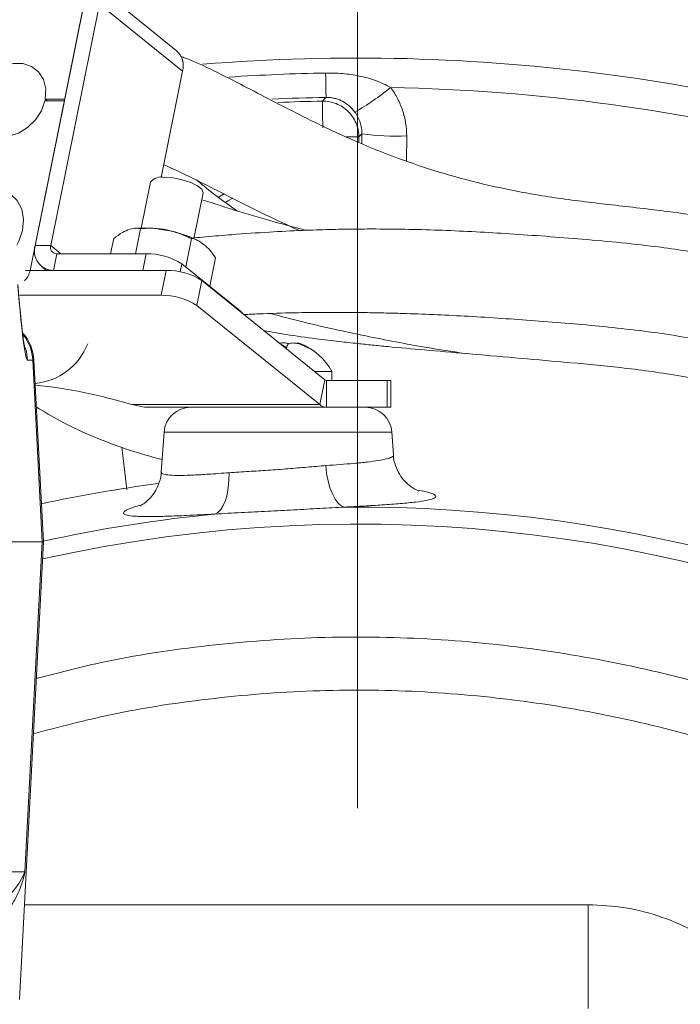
# Model space of a CAD drawing. Header units: millimetres. Extents: x 0 to 8410, y 0 to 5940.
# Tile 30 of 256: x 2121 to 2195, y 1340 to 1450. Entities that reach past the tile are written whole.
import ezdxf

# ---------------------------------------------------------------- set-up
doc = ezdxf.new("R2010")
doc.units = ezdxf.units.MM
doc.header["$LTSCALE"] = 10
doc.linetypes.add('CENTERX2', pattern=[20.32, 12.7, -2.54, 2.54, -2.54])
doc.styles.add('SLDTEXTSTYLE0', font='TXT', dxfattribs={"width": 0.605})
doc.dimstyles.new('SLDDIMSTYLE0', dxfattribs={"dimtxt": 50, "dimasz": 50, "dimexe": 0, "dimexo": 0.0625, "dimgap": 12.5, "dimtad": 1, "dimtoh": 1, "dimdec": 1, "dimrnd": 1e-09, "dimzin": 12, "dimdsep": 46, "dimtxsty": 'SLDTEXTSTYLE0', "dimsah": 1, "dimcen": 0.09, "dimadec": 0, "dimazin": 0, "dimtfac": 1, "dimtofl": 0, "dimtmove": 0, "dimatfit": 3, "dimfxl": 0, "dimfrac": 2, "dimtolj": 1, "dimtzin": 12, "dimarcsym": 0})

# ---------------------------------------------------------------- blocks, each defined once
blk = doc.blocks.new('*D45')
at = {"color": 7, "linetype": 'Continuous', "lineweight": 0}
for p, q in [((2158.71, 1488.85), (2158.71, 1614.71)), ((2378.71, 1370.51), (2378.71, 1614.71)), ((2378.71, 1599.71), (2158.71, 1599.71))]:
    blk.add_line(p, q, dxfattribs=at)
for points in [[(2158.71, 1599.71), (2208.71, 1592.21), (2208.71, 1607.21)], [(2378.71, 1599.71), (2328.71, 1607.21), (2328.71, 1592.21)]]:
    blk.add_solid(points, dxfattribs=at)
at = {"color": 7, "linetype": 'Continuous', "lineweight": 0, "insert": (2211.42, 1664.16), "char_height": 50, "attachment_point": 1, "style": 'SLDTEXTSTYLE0'}
blk.add_mtext('220', dxfattribs=at)

msp = doc.modelspace()

# ---------------------------------------------------------------- linework, layer by layer
at = {"color": 7, "linetype": 'CENTERX2', "lineweight": 0}
msp.add_line((2158.705367, 1488.853734), (2158.705367, 976.174264), dxfattribs=at)
at = {"color": 7, "linetype": 'Continuous', "lineweight": 0}
for p, q in [((2138.506333, 1446.280201), (2129.234495, 1453.772326)), ((2122.783205, 1424.550583), (2128.215001, 1451.438924)), ((2124.515257, 1424.550583), (2129.94705, 1451.438924)), ((2128.402303, 1452.366104), (2126.077636, 1440.858593)), ((2136.828935, 1432.116096), (2139.21889, 1443.946784)), ((2126.040174, 1440.673148), (2122.221294, 1421.769028)), ((2126.040174, 1440.673148), (2123.874127, 1440.673148)), ((2126.077636, 1440.858593), (2123.911588, 1440.858593)), ((2123.911588, 1440.858593), (2124.141073, 1440.673148)), ((2135.632128, 1431.597581), (2134.596142, 1426.469271)), ((2140.480059, 1425.294658), (2141.513324, 1430.409496)), ((2143.86425, 1430.315798), (2143.260908, 1429.90682)), ((2134.529746, 1426.402261), (2133.96838, 1423.623403)), ((2131.537894, 1425.320869), (2131.194983, 1423.623403)), ((2140.198148, 1425.320869), (2139.559998, 1422.161912)), ((2135.15327, 1423.623403), (2125.193978, 1423.623403)), ((2142.874696, 1423.15807), (2142.236548, 1419.999128)), ((2121.702957, 1421.769028), (2137.376739, 1421.769028)), ((2123.49576, 1422.21718), (2124.050352, 1421.769028)), ((2134.778662, 1421.769028), (2124.819371, 1421.769028)), ((2139.142121, 1422.499587), (2145.632408, 1417.255094)), ((2141.365592, 1420.645212), (2155.050841, 1409.586822)), ((2121.091197, 1418.987488), (2136.81483, 1418.987488)), ((2140.80368, 1417.863657), (2154.488931, 1406.805267)), ((2123.705367, 1391.513993), (2122.643499, 1411.775683)), ((2155.837907, 1410.514002), (2153.90341, 1410.514002)), ((2155.837907, 1409.514), (2155.837907, 1410.514002)), ((2155.238144, 1409.514), (2161.998162, 1409.514)), ((2161.998162, 1409.514), (2162.400085, 1409.514)), ((2162.400085, 1406.513994), (2162.400085, 1409.514)), ((2134.981143, 1406.513994), (2133.554122, 1406.805267)), ((2140.355344, 1406.513994), (2134.981143, 1406.513994)), ((2140.355344, 1406.513994), (2152.800437, 1406.513994)), ((2155.238144, 1406.513994), (2152.800437, 1406.513994)), ((2155.238144, 1406.513994), (2161.998162, 1406.513994)), ((2161.998162, 1406.513994), (2162.400085, 1406.513994)), ((2137.142761, 1403.723275), (2136.835077, 1399.323185)), ((2162.708105, 1401.219924), (2162.533054, 1403.723275)), ((2110.988549, 1391.513993), (2123.577214, 1391.513993)), ((2121.032572, 1340.514002), (2123.705367, 1391.513993)), ((2123.577214, 1391.513993), (2123.705367, 1391.513993))]:
    msp.add_line(p, q, dxfattribs=at)
at = {"color": 8, "linetype": 'Continuous', "lineweight": 0}
for p, q in [((2129.94705, 1451.438924), (2139.21889, 1443.946784)), ((2157.485594, 1436.632251), (2158.854362, 1436.632251)), ((2158.854362, 1436.632251), (2158.854362, 1436.01193)), ((2159.192702, 1435.870593), (2159.194976, 1436.979046)), ((2164.181669, 1436.738362), (2164.175134, 1433.944499)), ((2122.783205, 1424.550583), (2124.515257, 1424.550583)), ((2124.515257, 1424.550583), (2125.662687, 1423.623403)), ((2125.193978, 1423.623403), (2124.819371, 1421.769028)), ((2134.778662, 1421.769028), (2135.15327, 1423.623403)), ((2137.376739, 1421.769028), (2136.81483, 1418.987488)), ((2139.142121, 1422.499587), (2138.960232, 1421.599199)), ((2141.365592, 1420.645212), (2140.80368, 1417.863657)), ((2145.62239, 1417.205503), (2145.632408, 1417.255094)), ((2122.516314, 1411.775683), (2121.949258, 1411.775683)), ((2122.516314, 1411.775683), (2123.577214, 1391.513993)), ((2122.643499, 1411.775683), (2122.516314, 1411.775683)), ((2155.050841, 1409.586822), (2154.488931, 1406.805267)), ((2155.238144, 1409.514), (2155.238144, 1406.513994)), ((2161.998162, 1409.514), (2161.998162, 1406.513994)), ((2154.488931, 1406.805267), (2133.554122, 1406.805267)), ((2162.533054, 1403.723275), (2137.142761, 1403.723275)), ((2133.012884, 1397.371848), (2132.429995, 1402.063077)), ((2123.577214, 1391.513993), (2121.652378, 1354.752322)), ((2115.71893, 1354.752322), (2121.652378, 1354.752322)), ((2121.587108, 1351.095205), (2184.392252, 1351.095205))]:
    msp.add_line(p, q, dxfattribs=at)
at = {"color": 7, "linetype": 'Continuous', "lineweight": 0, "flags": 128}
for points in [[(2116.93628, 1437.716161), (2116.418781, 1438.594421), (2116.192995, 1439.645549), (2116.2769, 1440.78586), (2116.663816, 1441.924577), (2117.322939, 1442.971041), (2118.201806, 1443.841984), (2119.230452, 1444.468041), (2120.326987, 1444.799384), (2121.404129, 1444.80965), (2122.376128, 1444.498008), (2123.16561, 1443.889265), (2123.709726, 1443.031897), (2123.965162, 1441.994136), (2123.911588, 1440.858593)], [(2123.874127, 1440.673148), (2123.477499, 1439.554965), (2122.819065, 1438.530182), (2121.949612, 1437.67785), (2120.93621, 1437.063699), (2119.857019, 1436.735114), (2118.795286, 1436.717441), (2117.832902, 1437.012037), (2117.044105, 1437.596177)], [(2137.181951, 1432.127362), (2138.15442, 1432.059591), (2139.177342, 1431.864445), (2140.127339, 1431.565454), (2140.889826, 1431.198691), (2141.372838, 1430.8084), (2141.518115, 1430.441638), (2141.513324, 1430.409496)], [(2118.98782, 1430.745279), (2119.036521, 1430.732613), (2120.018012, 1430.289512), (2120.790525, 1429.555227), (2121.2975, 1428.583538), (2121.501825, 1427.445551), (2121.388535, 1426.224594), (2120.965927, 1425.010045), (2120.733685, 1424.575155)], [(2144.810017, 1429.795702), (2144.273122, 1429.511552), (2144.025613, 1429.351052)], [(2145.632408, 1417.255094), (2145.853814, 1417.035838), (2145.884808, 1416.993444)]]:
    msp.add_lwpolyline(points, dxfattribs=at)
at = {"color": 8, "linetype": 'Continuous', "lineweight": 0, "flags": 128}
for points in [[(2155.198486, 1441.039314), (2155.197197, 1441.115951), (2155.194499, 1441.276391), (2155.190438, 1441.51788), (2155.185083, 1441.836317), (2155.178524, 1442.226266), (2155.170876, 1442.681094), (2155.162266, 1443.193023), (2155.152843, 1443.753352)], [(2154.784602, 1440.62606), (2155.059034, 1440.900167), (2155.198486, 1441.039314)], [(2154.841034, 1437.630703), (2154.830372, 1438.196605), (2154.820094, 1438.742181), (2154.810568, 1439.247837), (2154.802135, 1439.695408), (2154.795101, 1440.068816), (2154.789715, 1440.35465), (2154.786173, 1440.542658), (2154.784602, 1440.62606)], [(2159.194976, 1436.979046), (2159.09095, 1436.873203), (2158.854362, 1436.632251)], [(2121.949258, 1411.775683), (2121.810342, 1412.713026), (2121.666494, 1413.191711)], [(2157.267954, 1395.389115), (2156.900031, 1395.541017), (2156.542242, 1395.843794), (2156.205774, 1396.287983), (2155.90115, 1396.859681), (2155.637898, 1397.541036), (2155.42425, 1398.310711), (2155.266888, 1399.144655), (2155.170732, 1400.01679)], [(2144.401809, 1399.221455), (2144.38429, 1398.376127), (2144.306101, 1397.565862), (2144.169538, 1396.814426), (2143.978611, 1396.143903), (2143.738923, 1395.573964), (2143.457513, 1395.121341), (2143.14264, 1394.799327), (2142.80355, 1394.617369)], [(2184.392252, 1351.095205), (2184.392863, 1348.814589), (2184.394345, 1346.633156), (2184.396648, 1344.631081), (2184.399686, 1342.881923), (2184.403344, 1341.449951), (2184.407492, 1340.387796), (2184.411975, 1339.73447), (2184.41663, 1339.514)]]:
    msp.add_lwpolyline(points, dxfattribs=at)
at = {"color": 7, "linetype": 'Continuous', "lineweight": 0}
for centre, radius, start, end in [((2136.980377, 1444.538714), 2.315452, 345.18828944, 48.77395597), ((2136.817452, 1430.66185), 1.51016, 76.03290068, 141.71135917), ((2124.848534, 1423.926415), 2.157584, 163.18453646, 269.22552005), ((2125.203686, 1424.342521), 0.719184, 163.18379541, 269.22655369), ((2135.256969, 1416.350586), 7.273556, 57.7138855, 90.81689321), ((2119.875092, 1422.270108), 2.399113, 316.47073895, 347.9444075), ((2137.480518, 1414.496486), 7.273282, 57.71324266, 90.81755002), ((2136.918561, 1411.714868), 7.27336, 57.71321044, 90.81717167), ((2117.65035, 1411.513999), 5, 3, 40.3126556), ((2122.121233, 1416.14991), 7.00951, 275.39255282, 338.46555353), ((2149.718518, 1407.115017), 7, 29.04974724, 67.70951416), ((2116.874628, 1352.345544), 56.956711, 72.97163434, 84.03940913), ((2155.246314, 1409.812302), 0.298414, 229.07738832, 268.43129335), ((2140.135453, 1403.513999), 3, 90, 176), ((2155.27096, 1407.707604), 1.194061, 229.08547973, 268.42515775), ((2159.540362, 1403.513999), 3, 4, 90), ((2158.705367, 1232.513999), 166.998049, 97.65732361, 102.17593907)]:
    msp.add_arc(centre, radius, start, end, dxfattribs=at)
at = {"color": 8, "linetype": 'Continuous', "lineweight": 0}
for centre, radius, start, end in [((2158.705367, 1232.513999), 212.912208, 70.1541171, 94.65439855), ((2158.705367, 1232.513999), 211.269224, 90.96348278, 93.87771987), ((2140.580481, 1469.648423), 35.118207, 300.52244285, 308.4148809), ((2158.705367, 1232.513999), 209.650755, 75.51009891, 88.98990109), ((2158.705367, 1232.513999), 208.554805, 90.96348278, 92.62616206), ((2158.705367, 1232.513999), 208.148995, 91.07930664, 92.44297739), ((2163.09865, 1466.079118), 29.360737, 262.35958063, 272.11392863), ((2117.520595, 1411.5144), 5.002547, 2.99392406, 37.31156047), ((2158.705367, 1232.513999), 166.998004, 97.65304697, 102.17594158), ((2158.705367, 1232.513999), 162.881464, 24.99097167, 90.50563642), ((2158.705367, 1232.513999), 162.881464, 95.60260563, 102.40992828), ((2158.705367, 1232.513999), 160.972778, 25.40886952, 102.59433865)]:
    msp.add_arc(centre, radius, start, end, dxfattribs=at)
msp.add_ellipse((2121.005052, 1429.775679), major_axis=(-0.945931, 17.999955), ratio=0.042699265, start_param=2.1387750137, end_param=3.1393487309, dxfattribs=at)
at = {"color": 7, "linetype": 'Continuous', "lineweight": 0}
for points, knots in [([(2346.583246, 1298.513999), (2345.219253, 1301.865357), (2342.305486, 1309.024543), (2337.041337, 1319.818827), (2330.977696, 1331.064393), (2324.133775, 1342.264125), (2316.507671, 1353.204098), (2308.102484, 1363.643508), (2299.01654, 1373.370686), (2289.403091, 1382.15991), (2279.606033, 1390.002266), (2269.889984, 1396.910797), (2260.459391, 1402.923824), (2251.474623, 1408.098089), (2243.078488, 1412.485693), (2234.123656, 1416.740675), (2224.40255, 1420.791012), (2213.724229, 1424.354768), (2203.3524, 1426.85887), (2194.487127, 1428.22571), (2187.12565, 1429.045862), (2181.133734, 1429.751132), (2175.480215, 1430.722139), (2170.267084, 1431.962461), (2165.50617, 1433.408007), (2161.589175, 1434.850403), (2158.149838, 1436.29002), (2155.066179, 1437.705097), (2151.855772, 1439.292267), (2148.707831, 1440.916069), (2145.465617, 1442.621529), (2142.378666, 1444.174864), (2140.231424, 1445.174849), (2139.167424, 1445.545971), (2138.977854, 1445.612093)], [0, 0, 0, 0, 0.03996598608, 0.08537550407, 0.13258963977, 0.18107933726, 0.23030005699, 0.27982120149, 0.32902419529, 0.3772043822, 0.42359591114, 0.46758454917, 0.50885267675, 0.54711508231, 0.58209635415, 0.61348559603, 0.65662539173, 0.69836211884, 0.73773614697, 0.7743789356, 0.79739568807, 0.81956890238, 0.84102519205, 0.8608534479, 0.87908727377, 0.89663209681, 0.90798534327, 0.92155521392, 0.93585466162, 0.95039287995, 0.96490008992, 0.98203088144, 0.99679850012, 1, 1, 1, 1]), ([(2137.116876, 1433.541452), (2137.919377, 1433.176828), (2139.713525, 1432.36164), (2143.117628, 1430.628577), (2147.30092, 1428.492948), (2150.597251, 1426.954856), (2152.210551, 1426.202079)], [0, 0, 0, 0, 0.1779879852, 0.397926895, 0.7053317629, 1, 1, 1, 1]), ([(2145.274222, 1428.40371), (2144.48439, 1428.961727), (2142.961893, 1430.037372), (2141.542958, 1431.200358), (2140.86013, 1431.760018)], [0, 0, 0, 0, 0.5187738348, 1, 1, 1, 1]), ([(2152.981044, 1426.234027), (2152.835864, 1426.270629), (2151.693975, 1426.558518), (2149.194064, 1427.244387), (2145.446228, 1428.325012), (2142.733094, 1429.200979), (2141.358821, 1429.644679)], [0, 0, 0, 0, 0.03691701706, 0.29036351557, 0.64055059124, 1, 1, 1, 1]), ([(2131.537894, 1425.320869), (2131.861314, 1425.554772), (2132.740585, 1426.190677), (2133.77247, 1426.536532), (2134.377322, 1426.429287), (2134.529746, 1426.402261)], [0, 0, 0, 0, 0.3032427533, 0.8244163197, 1, 1, 1, 1]), ([(2136.814291, 1426.326429), (2136.690581, 1426.348329), (2136.114819, 1426.450257), (2135.13994, 1426.513343), (2134.371057, 1426.468887), (2134.00323, 1426.44762)], [0, 0, 0, 0, 0.1249150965, 0.5813664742, 1, 1, 1, 1]), ([(2140.198148, 1425.320869), (2139.659199, 1425.554772), (2138.193965, 1426.190682), (2136.221867, 1426.536531), (2134.870333, 1426.429287), (2134.529746, 1426.402261)], [0, 0, 0, 0, 0.3032404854, 0.8244161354, 1, 1, 1, 1]), ([(2140.861713, 1425.093462), (2140.710273, 1425.177046), (2140.196034, 1425.460868), (2139.147704, 1425.81821), (2137.919361, 1426.158225), (2137.139022, 1426.277001), (2136.814291, 1426.326429)], [0, 0, 0, 0, 0.1371125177, 0.4655879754, 0.7776096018, 1, 1, 1, 1]), ([(2341.958805, 1298.513999), (2340.577525, 1301.972127), (2338.009466, 1308.401437), (2333.477526, 1317.632253), (2328.674494, 1326.565342), (2323.138492, 1335.77773), (2316.796357, 1345.237123), (2309.588318, 1354.794742), (2301.484035, 1364.270434), (2292.440251, 1373.394782), (2282.56105, 1381.922739), (2272.117093, 1389.756765), (2261.389825, 1396.815152), (2250.693052, 1403.060072), (2240.368364, 1408.463712), (2230.689101, 1413.020412), (2221.75938, 1416.719048), (2213.557161, 1419.618133), (2206.012395, 1421.798988), (2199.066673, 1423.345124), (2191.720234, 1424.522176), (2183.967927, 1425.242881), (2175.846336, 1425.858592), (2168.183273, 1426.271715), (2162.375569, 1426.390616), (2158.190777, 1426.372367), (2155.471422, 1426.324), (2152.358815, 1426.22205), (2148.721476, 1426.035568), (2145.129676, 1425.783425), (2142.335283, 1425.55317), (2140.934711, 1425.426638), (2140.498765, 1425.387253)], [0, 0, 0, 0, 0.043571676, 0.0810079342, 0.1202873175, 0.1622703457, 0.2067578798, 0.2535363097, 0.3023147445, 0.3525965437, 0.4037592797, 0.454936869, 0.5053083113, 0.5539837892, 0.5998609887, 0.6416692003, 0.6791686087, 0.7129513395, 0.7434531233, 0.7710511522, 0.7962033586, 0.8304952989, 0.8621430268, 0.8915362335, 0.9206718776, 0.9305077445, 0.9407747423, 0.9526627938, 0.967156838, 0.9835353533, 0.9948751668, 1, 1, 1, 1]), ([(2142.874696, 1423.15807), (2142.683912, 1423.448977), (2142.294371, 1424.042948), (2141.478649, 1424.72762), (2140.778141, 1425.252368), (2140.290821, 1425.309924), (2140.198148, 1425.320869)], [0, 0, 0, 0, 0.2449427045, 0.5001216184, 0.9049389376, 1, 1, 1, 1]), ([(2121.626219, 1413.137858), (2121.622506, 1413.153679), (2121.613745, 1413.191003), (2121.551475, 1413.528848), (2121.461647, 1414.133875), (2121.3432, 1415.070074), (2121.206348, 1416.32212), (2121.057603, 1417.86386), (2120.941122, 1419.207812), (2120.87564, 1420.020353), (2120.861522, 1420.19554)], [0, 0, 0, 0, 0.0781667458, 0.1844050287, 0.3138099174, 0.4613380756, 0.6202072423, 0.785302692, 0.9537105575, 1, 1, 1, 1]), ([(2146.068402, 1416.845103), (2146.602845, 1416.871552), (2148.480687, 1416.964485), (2151.414562, 1417.045109), (2154.624654, 1417.08804), (2157.242969, 1417.088332), (2159.497162, 1417.066416), (2161.635411, 1417.026843), (2165.313926, 1416.928521), (2170.772059, 1416.695629), (2178.091906, 1416.193614), (2185.776632, 1415.586287), (2193.581336, 1414.682708), (2201.576661, 1413.123118), (2209.847851, 1410.848699), (2218.618634, 1407.768974), (2227.871428, 1403.892097), (2237.713576, 1399.17848), (2248.169181, 1393.58917), (2259.087935, 1387.034715), (2270.083718, 1379.536359), (2280.765581, 1371.125887), (2290.778998, 1361.844117), (2299.829911, 1351.785659), (2307.951671, 1341.302938), (2315.163201, 1330.660915), (2321.438185, 1320.078524), (2327.059173, 1309.457486), (2330.166965, 1302.199016), (2331.744744, 1298.513999)], [0, 0, 0, 0, 0.0068388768, 0.0240293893, 0.0375782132, 0.0480132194, 0.0575950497, 0.0664490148, 0.0753569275, 0.1046216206, 0.1361681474, 0.1688366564, 0.2028096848, 0.2361644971, 0.2724651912, 0.3119530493, 0.3544592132, 0.4001581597, 0.4508733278, 0.505384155, 0.5622548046, 0.6202463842, 0.6783599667, 0.7358979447, 0.7923535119, 0.8471109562, 0.8994891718, 0.9489721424, 1, 1, 1, 1]), ([(2149.005893, 1416.961273), (2149.993858, 1416.698013), (2152.342591, 1416.072155), (2155.893612, 1415.253694), (2159.549883, 1414.465243), (2162.992704, 1413.789029), (2166.653249, 1413.115474), (2169.22783, 1412.726157), (2170.637206, 1412.513038)], [0, 0, 0, 0, 0.139186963, 0.3308954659, 0.4953202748, 0.6470651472, 0.806796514, 1, 1, 1, 1]), ([(2239.019721, 1393.564021), (2237.786467, 1394.234087), (2233.342447, 1396.648666), (2225.798893, 1400.157945), (2216.749518, 1403.928267), (2208.498422, 1406.768318), (2200.989965, 1408.808255), (2194.118946, 1410.163997), (2187.756621, 1411.005079), (2181.856473, 1411.529968), (2176.26708, 1412.026392), (2171.087872, 1412.47475), (2166.357667, 1412.880422), (2162.851464, 1413.198729), (2160.374713, 1413.441196), (2158.57722, 1413.626919), (2156.489093, 1413.856809), (2153.836251, 1414.182635), (2151.030239, 1414.562875), (2149.108302, 1414.908045), (2148.28193, 1415.056457)], [0, 0, 0, 0, 0.04458040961, 0.16064513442, 0.26405792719, 0.35590096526, 0.43762544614, 0.51102422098, 0.57819506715, 0.64138694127, 0.69917464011, 0.75646152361, 0.80660782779, 0.85023947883, 0.86871600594, 0.88619198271, 0.90813368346, 0.93639827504, 0.97265324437, 1, 1, 1, 1]), ([(2151.107127, 1413.580974), (2150.994953, 1413.60862), (2150.656015, 1413.692155), (2150.262898, 1413.704746), (2150.04472, 1413.651738), (2150.025961, 1413.64718)], [0, 0, 0, 0, 0.3113617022, 0.9407898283, 1, 1, 1, 1]), ([(2150.197318, 1413.508718), (2150.353267, 1413.435385), (2150.59002, 1413.324053), (2150.746956, 1413.161996), (2150.800519, 1413.106685)], [0, 0, 0, 0, 0.6586961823, 1, 1, 1, 1]), ([(2150.800519, 1413.106685), (2150.825238, 1413.254574), (2150.868066, 1413.510807), (2151.237857, 1413.680308), (2151.722619, 1413.686292), (2152.315897, 1413.543264), (2152.833341, 1413.329688), (2153.135313, 1413.161365), (2153.233409, 1413.106685)], [0, 0, 0, 0, 0.2355680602, 0.4081479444, 0.5811455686, 0.7450757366, 0.9171878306, 1, 1, 1, 1]), ([(2153.233409, 1413.106685), (2152.996217, 1413.255086), (2152.585252, 1413.512209), (2152.170387, 1413.676403), (2151.976965, 1413.697292), (2151.986539, 1413.614991), (2151.989834, 1413.586666)], [0, 0, 0, 0, 0.3505826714, 0.6074282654, 0.8648909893, 1, 1, 1, 1]), ([(2122.918031, 1406.53724), (2123.79232, 1406.016308), (2125.985203, 1404.709713), (2129.432508, 1403.134271), (2133.23966, 1401.698918), (2135.709087, 1401.018612), (2136.930111, 1400.682231)], [0, 0, 0, 0, 0.1993187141, 0.4999292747, 0.7527369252, 1, 1, 1, 1]), ([(2165.53817, 1397.185852), (2165.543855, 1397.184278), (2165.573646, 1397.176032), (2165.447816, 1397.215476), (2165.117985, 1397.365693), (2164.592052, 1397.688994), (2163.970986, 1398.232405), (2163.357234, 1399.019113), (2162.917001, 1400.022823), (2162.688613, 1400.795279), (2162.712182, 1401.200913), (2162.713197, 1401.218375)], [0, 0, 0, 0, 0.0315977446, 0.1655663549, 0.2865663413, 0.4069732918, 0.5361358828, 0.6802936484, 0.8340592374, 0.9928564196, 1, 1, 1, 1]), ([(2136.828582, 1399.316629), (2136.829536, 1399.298862), (2136.850502, 1398.908756), (2136.64488, 1398.193374), (2136.267488, 1397.277958), (2135.768333, 1396.567798), (2135.272295, 1396.063243), (2134.850007, 1395.743037), (2134.567229, 1395.574093), (2134.43931, 1395.515252), (2134.458875, 1395.523306), (2134.464652, 1395.525684)], [0, 0, 0, 0, 0.0077375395, 0.1698903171, 0.3173286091, 0.452362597, 0.5756379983, 0.6914806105, 0.8112050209, 0.9442603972, 1, 1, 1, 1])]:
    msp.add_open_spline(points, degree=3, knots=knots, dxfattribs=at)
at = {"color": 8, "linetype": 'Continuous', "lineweight": 0}
for points, knots in [([(2155.152843, 1443.753353), (2155.781843, 1443.763931), (2156.408756, 1443.742523), (2157.658372, 1443.632667), (2158.280666, 1443.544092), (2159.504589, 1443.292723), (2160.111191, 1443.129187), (2161.289326, 1442.709844), (2161.859766, 1442.456759), (2162.401225, 1442.132175)], [0, 0, 0, 0, 0.25, 0.25, 0.5, 0.5, 0.75, 0.75, 1, 1, 1, 1]), ([(2162.401225, 1442.132175), (2162.688941, 1441.746638), (2162.94818, 1441.333104), (2163.390572, 1440.482188), (2163.576578, 1440.041485), (2163.87804, 1439.129511), (2163.993469, 1438.655465), (2164.145205, 1437.70383), (2164.182876, 1437.22343), (2164.181669, 1436.738364)], [0, 0, 0, 0, 0.25, 0.25, 0.5, 0.5, 0.75, 0.75, 1, 1, 1, 1]), ([(2154.784602, 1440.626064), (2155.051174, 1440.630529), (2155.313739, 1440.608514), (2155.831181, 1440.513675), (2156.088807, 1440.439593), (2156.580188, 1440.243459), (2156.813644, 1440.122316), (2157.256228, 1439.834146), (2157.465799, 1439.665832), (2157.841882, 1439.297032), (2158.011009, 1439.095158), (2158.3103, 1438.655417), (2158.437015, 1438.422061), (2158.64161, 1437.937459), (2158.720748, 1437.682783), (2158.826843, 1437.162275), (2158.853805, 1436.898863), (2158.854362, 1436.632255)], [0, 0, 0, 0, 0.125, 0.125, 0.25, 0.25, 0.375, 0.375, 0.5, 0.5, 0.625, 0.625, 0.75, 0.75, 0.875, 0.875, 1, 1, 1, 1]), ([(2158.41617, 1439.396528), (2158.222557, 1439.658977), (2158.011115, 1439.886408), (2157.548054, 1440.288528), (2157.294607, 1440.46309), (2156.891811, 1440.675662), (2156.753096, 1440.738819), (2156.464474, 1440.849194), (2156.313112, 1440.896738), (2156.003903, 1440.972057), (2155.846639, 1440.999885), (2155.526166, 1441.035225), (2155.361881, 1441.042631), (2155.198486, 1441.039318)], [0, 0, 0, 0, 0.25, 0.25, 0.5, 0.5, 0.625, 0.625, 0.75, 0.75, 0.875, 0.875, 1, 1, 1, 1]), ([(2159.194976, 1436.979051), (2159.196938, 1437.195012), (2159.181801, 1437.409252), (2159.117559, 1437.834313), (2159.067861, 1438.046422), (2158.936526, 1438.45533), (2158.854929, 1438.653301), (2158.659564, 1439.036157), (2158.54448, 1439.222599), (2158.41617, 1439.396528)], [0, 0, 0, 0, 0.25, 0.25, 0.5, 0.5, 0.75, 0.75, 1, 1, 1, 1]), ([(2155.170732, 1400.01679), (2156.249152, 1400.097894), (2157.967998, 1400.227164), (2159.830765, 1400.412051), (2161.07681, 1400.575912), (2161.998425, 1400.758959), (2162.541745, 1400.964423), (2162.76065, 1401.120962), (2162.695961, 1401.210519), (2162.68977, 1401.21909)], [0, 0, 0, 0, 0.2483841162, 0.3958885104, 0.5433900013, 0.6904898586, 0.8375876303, 0.9844565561, 1, 1, 1, 1]), ([(2144.401809, 1399.221455), (2145.128388, 1399.269477), (2146.526604, 1399.36189), (2148.756245, 1399.495695), (2150.941294, 1399.658001), (2153.12386, 1399.85042), (2154.482012, 1399.96081), (2155.170732, 1400.01679)], [0, 0, 0, 0, 0.2104783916, 0.4050408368, 0.6052996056, 0.7998471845, 1, 1, 1, 1]), ([(2136.874729, 1399.318283), (2136.861635, 1399.291192), (2136.806458, 1399.177033), (2137.089559, 1399.049513), (2137.765572, 1398.929002), (2138.898807, 1398.904917), (2140.401791, 1398.956153), (2142.16535, 1399.058359), (2143.604929, 1399.163342), (2144.401809, 1399.221455)], [0, 0, 0, 0, 0.0456926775, 0.1925503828, 0.3394014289, 0.5244272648, 0.6712067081, 0.817996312, 1, 1, 1, 1]), ([(2165.562008, 1397.25553), (2165.914522, 1397.186819), (2166.692765, 1397.035125), (2167.308312, 1396.795948), (2167.507282, 1396.556996), (2167.225283, 1396.334476), (2166.457253, 1396.132013), (2165.223764, 1395.94847), (2163.547548, 1395.784227), (2161.595301, 1395.640647), (2159.485867, 1395.510929), (2158.007244, 1395.429719), (2157.267954, 1395.389115)], [0, 0, 0, 0, 0.0892103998, 0.1969494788, 0.3001023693, 0.403254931, 0.5086746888, 0.6140866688, 0.7190943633, 0.8240913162, 0.9120482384, 1, 1, 1, 1]), ([(2142.80355, 1394.617369), (2141.73345, 1394.562273), (2139.794411, 1394.46244), (2137.432528, 1394.368465), (2135.414463, 1394.324115), (2133.905324, 1394.355033), (2132.965403, 1394.473991), (2132.570408, 1394.655708), (2132.692217, 1394.912659), (2133.265464, 1395.227081), (2134.048525, 1395.475026), (2134.434267, 1395.597165)], [0, 0, 0, 0, 0.1287053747, 0.2332160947, 0.3377349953, 0.4703358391, 0.5759115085, 0.6814941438, 0.788701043, 0.8959125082, 1, 1, 1, 1]), ([(2157.267954, 1395.389115), (2156.355273, 1395.342848), (2154.510948, 1395.249353), (2151.617229, 1395.079326), (2148.677506, 1394.921755), (2145.700716, 1394.778667), (2143.781474, 1394.671814), (2142.80355, 1394.617369)], [0, 0, 0, 0, 0.1948432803, 0.3937346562, 0.5906222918, 0.7914071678, 1, 1, 1, 1]), ([(2122.908073, 1376.300742), (2125.258979, 1376.911233), (2131.573634, 1378.551044), (2142.083565, 1380.100682), (2154.296366, 1381.034343), (2166.539994, 1380.867434), (2178.726247, 1379.689699), (2190.7737, 1377.5035), (2202.335528, 1374.386749), (2213.355942, 1370.409066), (2223.797296, 1365.664658), (2233.876157, 1360.173691), (2240.18424, 1355.864614), (2243.333331, 1353.713458)], [0, 0, 0, 0, 0.0575747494, 0.1546487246, 0.2513763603, 0.3478193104, 0.4446053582, 0.5413909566, 0.637833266, 0.7282336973, 0.8189179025, 0.9096010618, 1, 1, 1, 1]), ([(2239.865488, 1348.952664), (2236.844376, 1351.012852), (2230.792677, 1355.139691), (2221.125204, 1360.397969), (2211.111054, 1364.941093), (2200.542349, 1368.749838), (2189.455152, 1371.734295), (2177.902803, 1373.827399), (2166.217585, 1374.955642), (2154.478134, 1375.113154), (2142.76577, 1374.22773), (2132.083819, 1372.624925), (2125.434872, 1370.887438), (2122.585351, 1370.142808)], [0, 0, 0, 0, 0.0890408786, 0.1783610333, 0.2676823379, 0.3567248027, 0.4517224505, 0.5470572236, 0.6423924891, 0.7373907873, 0.8326690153, 0.9282874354, 1, 1, 1, 1]), ([(2121.652378, 1354.752322), (2121.65101, 1354.745785), (2121.50331, 1354.040455), (2121.064563, 1352.642504), (2119.98318, 1350.636952), (2118.464457, 1348.786647), (2116.377327, 1347.066732), (2114.068391, 1345.976789), (2112.234571, 1345.451697), (2111.432295, 1345.397925), (2111.260316, 1345.386398)], [0, 0, 0, 0, 0.00154957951, 0.16720371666, 0.33285390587, 0.50069266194, 0.66850762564, 0.87017124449, 0.9721693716, 1, 1, 1, 1]), ([(2118.083383, 1350.922053), (2118.145947, 1350.946883), (2119.169733, 1351.353193), (2120.513819, 1352.685372), (2121.384302, 1354.041505), (2121.651132, 1354.749016), (2121.652378, 1354.752322)], [0, 0, 0, 0, 0.0313902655, 0.5136599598, 0.9977276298, 1, 1, 1, 1]), ([(2184.392252, 1351.095205), (2185.777606, 1351.028395), (2188.588507, 1350.892837), (2192.670603, 1349.805086), (2196.544766, 1348.073365), (2199.903275, 1345.865943), (2201.765759, 1344.039389), (2202.609888, 1343.211544)], [0, 0, 0, 0, 0.2035913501, 0.4130891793, 0.6167248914, 0.8262892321, 1, 1, 1, 1])]:
    msp.add_open_spline(points, degree=3, knots=knots, dxfattribs=at)

# ---------------------------------------------------------------- dimensions: what is measured, and where the dimension line sits
at = {"color": 7, "linetype": 'Continuous', "lineweight": 0}
dim = msp.add_linear_dim(base=(2158.705367, 1599.705099), p1=(2378.705367, 1370.513999), p2=(2158.705367, 1488.853734), dimstyle='SLDDIMSTYLE0', dxfattribs=at)
dim.commit()
dim.dimension.update_dxf_attribs({"geometry": '*D45', "text_midpoint": (2268.705367, 1599.705099), "dimtype": 160})

doc.saveas('drawing.dxf')
